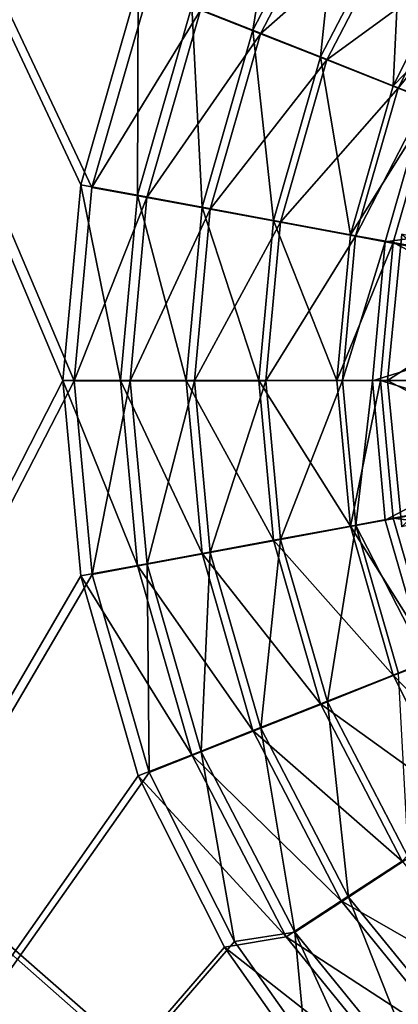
# Model space of a CAD drawing. Header units: metres. Extents: x -904 to 0, y -908 to 0.
# Tile 21 of 161: x -601 to -551, y -577 to -446. Entities that reach past the tile are written whole.
import ezdxf

# ---------------------------------------------------------------- set-up
doc = ezdxf.new("R2010")
doc.units = ezdxf.units.M

msp = doc.modelspace()

# ---------------------------------------------------------------- linework, layer by layer
at = {"layer": 'top0123417'}
for points in [[(-552.002319, -494.003937, 2134.872803), (-550.080872, -474.494904, 2134.872803), (-527.391907, -494.003937, 2129.237793)], [(-550.080872, -474.494904, 2134.872803), (-552.002319, -494.003937, 2134.872803), (-550.080872, -474.494904, 2136.720459)], [(-552.002319, -494.003937, 2134.872803), (-552.002319, -494.003937, 2136.720459), (-550.080872, -474.494904, 2136.720459)], [(-529.761108, -479.614502, 2147.430908), (-550.080872, -474.494904, 2136.720459), (-552.002319, -494.003937, 2136.720459)], [(-529.761108, -479.614502, 2147.430908), (-552.002319, -494.003937, 2136.720459), (-531.081299, -494.003937, 2147.430908)], [(-550.080872, -513.513, 2134.872803), (-552.002319, -494.003937, 2134.872803), (-526.133301, -507.722046, 2129.237793)], [(-526.133301, -507.722046, 2129.237793), (-552.002319, -494.003937, 2134.872803), (-527.391907, -494.003937, 2129.237793)], [(-552.002319, -494.003937, 2134.872803), (-550.080872, -513.513, 2134.872803), (-552.002319, -494.003937, 2136.720459)], [(-550.080872, -513.513, 2134.872803), (-550.080872, -513.513, 2136.720459), (-552.002319, -494.003937, 2136.720459)], [(-552.002319, -494.003937, 2136.720459), (-550.080872, -513.513, 2136.720459), (-531.081299, -494.003937, 2147.430908)]]:
    msp.add_3dface(points, dxfattribs=at)
at = {"layer": 'top0123458'}
for points in [[(-845.314697, -356.196716, 116.153923), (-532.85614, -69.952972, 123.649483), (-452.00235, -701.143799, 107.12117)], [(-452.00235, -703.006531, 110.073418), (-466.087311, -71.13604, 126.61953), (-842.808655, -357.886719, 119.110703)], [(-844.886475, -445.980347, 113.802856), (-845.314697, -356.196716, 116.153923), (-452.00235, -701.143799, 107.12117)], [(-842.808655, -357.886719, 119.110703), (-842.345337, -447.27713, 116.769928), (-452.00235, -703.006531, 110.073418)], [(-464.463654, -702.286743, 107.09124), (-843.877563, -490.322754, 112.641716), (-844.886475, -445.980347, 113.802856)], [(-464.463654, -702.286743, 107.09124), (-844.886475, -445.980347, 113.802856), (-452.00235, -701.143799, 107.12117)], [(-842.345337, -447.27713, 116.769928), (-464.138885, -704.11969, 110.044273), (-452.00235, -703.006531, 110.073418)], [(-842.345337, -447.27713, 116.769928), (-841.302734, -493.934692, 115.548157), (-464.138885, -704.11969, 110.044273)], [(-842.35553, -534.305054, 111.489998), (-843.877563, -490.322754, 112.641716), (-464.463654, -702.286743, 107.09124)], [(-841.302734, -493.934692, 115.548157), (-839.851379, -536.933594, 114.422195), (-464.138885, -704.11969, 110.044273)], [(-840.328796, -577.997498, 110.345871), (-842.35553, -534.305054, 111.489998), (-477.209106, -705.950073, 106.995316)], [(-477.209106, -705.950073, 106.995316), (-842.35553, -534.305054, 111.489998), (-464.463654, -702.286743, 107.09124)], [(-464.138885, -704.11969, 110.044273), (-839.851379, -536.933594, 114.422195), (-476.552124, -707.6875, 109.950844)], [(-839.851379, -536.933594, 114.422195), (-837.556519, -587.110596, 113.108261), (-476.552124, -707.6875, 109.950844)]]:
    msp.add_3dface(points, dxfattribs=at)
at = {"layer": 'top0123459'}
for points in [[(-720.775391, -740.804871, 2170), (-593.718872, -494.047516, 2170), (-720.775391, -194.321701, 2170)], [(-593.718872, -494.047516, 2170), (-591.366638, -468.290619, 2170), (-720.775391, -194.321701, 2170)], [(-720.775391, -194.321701, 2170), (-591.366638, -468.290619, 2170), (-583.793396, -441.901245, 2170)], [(-585.196655, -441.274872, 2167.144043), (-592.862488, -467.936584, 2167.144043), (-720.775391, -195.267593, 2167.144043)], [(-592.862488, -467.936584, 2167.144043), (-595.25415, -494.003937, 2167.144043), (-720.775391, -195.267593, 2167.144043)], [(-720.775391, -195.267593, 2167.144043), (-595.25415, -494.003937, 2167.144043), (-720.775391, -740.003967, 2167.144043)], [(-569.913086, -447.324158, 2150.335449), (-578.063354, -444.097534, 2158.309082), (-565.482483, -419.813049, 2158.309082)], [(-558.14563, -424.609741, 2150.335449), (-569.913086, -447.324158, 2150.335449), (-565.482483, -419.813049, 2158.309082)], [(-568.910645, -447.783844, 2153.199219), (-557.250244, -425.252747, 2153.199219), (-576.886719, -444.630493, 2161.19458)], [(-560.904236, -450.890686, 2143.397461), (-569.913086, -447.324158, 2150.335449), (-558.14563, -424.609741, 2150.335449)], [(-549.280823, -430.458618, 2146.241455), (-557.250244, -425.252747, 2153.199219), (-568.910645, -447.783844, 2153.199219)], [(-550.035828, -429.911743, 2143.397461), (-560.904236, -450.890686, 2143.397461), (-558.14563, -424.609741, 2150.335449)], [(-560.058289, -451.283661, 2146.241455), (-549.280823, -430.458618, 2146.241455), (-568.910645, -447.783844, 2153.199219)], [(-551.231201, -454.721161, 2137.627441), (-560.904236, -450.890686, 2143.397461), (-550.035828, -429.911743, 2143.397461)], [(-542.075439, -438.122986, 2140.483643), (-549.280823, -430.458618, 2146.241455), (-560.058289, -451.283661, 2146.241455)], [(-542.674988, -437.719208, 2137.627441), (-551.231201, -454.721161, 2137.627441), (-550.035828, -429.911743, 2143.397461)], [(-550.577698, -455.032837, 2140.483643), (-542.075439, -438.122986, 2140.483643), (-560.058289, -451.283661, 2146.241455)], [(-551.231201, -454.721161, 2137.627441), (-542.674988, -437.719208, 2137.627441), (-537.734192, -440.78418, 2137.627441)], [(-542.075439, -438.122986, 2140.483643), (-550.577698, -455.032837, 2140.483643), (-538.67981, -440.237183, 2140.483643)], [(-551.231201, -454.721161, 2137.627441), (-537.734192, -440.78418, 2137.627441), (-545.825134, -456.861298, 2137.627441)], [(-538.67981, -440.237183, 2140.483643), (-550.577698, -455.032837, 2140.483643), (-546.862915, -456.516327, 2140.483643)], [(-585.319214, -469.333313, 2158.309082), (-592.862488, -467.936584, 2167.144043), (-585.196655, -441.274872, 2167.144043)], [(-583.793396, -441.901245, 2170), (-591.366638, -468.290619, 2170), (-576.886719, -444.630493, 2161.19458)], [(-578.063354, -444.097534, 2158.309082), (-585.319214, -469.333313, 2158.309082), (-585.196655, -441.274872, 2167.144043)], [(-576.886719, -444.630493, 2161.19458), (-591.366638, -468.290619, 2170), (-584.06366, -469.638885, 2161.19458)], [(-576.699829, -470.928375, 2150.335449), (-585.319214, -469.333313, 2158.309082), (-578.063354, -444.097534, 2158.309082)], [(-568.910645, -447.783844, 2153.199219), (-576.886719, -444.630493, 2161.19458), (-584.06366, -469.638885, 2161.19458)], [(-569.913086, -447.324158, 2150.335449), (-576.699829, -470.928375, 2150.335449), (-578.063354, -444.097534, 2158.309082)], [(-567.172424, -472.691437, 2143.397461), (-576.699829, -470.928375, 2150.335449), (-569.913086, -447.324158, 2150.335449)], [(-560.904236, -450.890686, 2143.397461), (-567.172424, -472.691437, 2143.397461), (-569.913086, -447.324158, 2150.335449)], [(-575.629211, -471.195007, 2153.199219), (-568.910645, -447.783844, 2153.199219), (-584.06366, -469.638885, 2161.19458)], [(-560.058289, -451.283661, 2146.241455), (-568.910645, -447.783844, 2153.199219), (-575.629211, -471.195007, 2153.199219)], [(-566.268127, -472.922119, 2146.241455), (-560.058289, -451.283661, 2146.241455), (-575.629211, -471.195007, 2153.199219)], [(-556.942139, -474.583923, 2137.627441), (-567.172424, -472.691437, 2143.397461), (-560.904236, -450.890686, 2143.397461)], [(-550.577698, -455.032837, 2140.483643), (-560.058289, -451.283661, 2146.241455), (-566.268127, -472.922119, 2146.241455)], [(-551.231201, -454.721161, 2137.627441), (-556.942139, -474.583923, 2137.627441), (-560.904236, -450.890686, 2143.397461)], [(-556.242188, -474.77121, 2140.483643), (-550.577698, -455.032837, 2140.483643), (-566.268127, -472.922119, 2146.241455)], [(-556.942139, -474.583923, 2137.627441), (-551.231201, -454.721161, 2137.627441), (-545.825134, -456.861298, 2137.627441)], [(-550.577698, -455.032837, 2140.483643), (-556.242188, -474.77121, 2140.483643), (-546.862915, -456.516327, 2140.483643)], [(-546.862915, -456.516327, 2140.483643), (-556.242188, -474.77121, 2140.483643), (-552.311462, -475.512665, 2140.483643)], [(-546.862915, -456.516327, 2140.483643), (-552.311462, -475.512665, 2140.483643), (-512.499023, -470.096466, 2170)], [(-556.942139, -474.583923, 2137.627441), (-545.825134, -456.861298, 2137.627441), (-551.224976, -475.641937, 2137.627441)], [(-514.891907, -482.365692, 2167.144043), (-551.224976, -475.641937, 2137.627441), (-545.825134, -456.861298, 2137.627441)], [(-587.582703, -494.003937, 2158.309082), (-595.25415, -494.003937, 2167.144043), (-592.862488, -467.936584, 2167.144043)], [(-591.366638, -468.290619, 2170), (-593.718872, -494.047516, 2170), (-584.06366, -469.638885, 2161.19458)], [(-585.319214, -469.333313, 2158.309082), (-587.582703, -494.003937, 2158.309082), (-592.862488, -467.936584, 2167.144043)], [(-584.06366, -469.638885, 2161.19458), (-593.718872, -494.047516, 2170), (-586.29248, -494.083862, 2161.19458)], [(-578.816956, -494.003937, 2150.335449), (-587.582703, -494.003937, 2158.309082), (-585.319214, -469.333313, 2158.309082)], [(-575.629211, -471.195007, 2153.199219), (-584.06366, -469.638885, 2161.19458), (-586.29248, -494.083862, 2161.19458)], [(-576.699829, -470.928375, 2150.335449), (-578.816956, -494.003937, 2150.335449), (-585.319214, -469.333313, 2158.309082)], [(-577.715698, -494.078766, 2153.199219), (-575.629211, -471.195007, 2153.199219), (-586.29248, -494.083862, 2161.19458)], [(-569.127808, -494.003937, 2143.397461), (-578.816956, -494.003937, 2150.335449), (-576.699829, -470.928375, 2150.335449)], [(-566.268127, -472.922119, 2146.241455), (-575.629211, -471.195007, 2153.199219), (-577.715698, -494.078766, 2153.199219)], [(-567.172424, -472.691437, 2143.397461), (-569.127808, -494.003937, 2143.397461), (-576.699829, -470.928375, 2150.335449)], [(-552.311462, -475.512665, 2140.483643), (-515.973816, -482.211273, 2170), (-512.499023, -470.096466, 2170)], [(-568.196594, -494.07309, 2146.241455), (-566.268127, -472.922119, 2146.241455), (-577.715698, -494.078766, 2153.199219)], [(-558.723938, -494.003937, 2137.627441), (-569.127808, -494.003937, 2143.397461), (-567.172424, -472.691437, 2143.397461)], [(-556.242188, -474.77121, 2140.483643), (-566.268127, -472.922119, 2146.241455), (-568.196594, -494.07309, 2146.241455)], [(-556.942139, -474.583923, 2137.627441), (-558.723938, -494.003937, 2137.627441), (-567.172424, -472.691437, 2143.397461)], [(-558.001587, -494.036621, 2140.483643), (-556.242188, -474.77121, 2140.483643), (-568.196594, -494.07309, 2146.241455)], [(-558.723938, -494.003937, 2137.627441), (-556.942139, -474.583923, 2137.627441), (-551.224976, -475.641937, 2137.627441)], [(-556.242188, -474.77121, 2140.483643), (-558.001587, -494.036621, 2140.483643), (-552.311462, -475.512665, 2140.483643)], [(-558.723938, -494.003937, 2137.627441), (-551.224976, -475.641937, 2137.627441), (-552.909729, -494.003937, 2137.627441)], [(-552.311462, -475.512665, 2140.483643), (-558.001587, -494.036621, 2140.483643), (-554.001587, -494.044556, 2140.483643)], [(-552.311462, -475.512665, 2140.483643), (-554.001587, -494.044556, 2140.483643), (-515.973816, -482.211273, 2170)], [(-515.959717, -494.003937, 2167.144043), (-552.909729, -494.003937, 2137.627441), (-551.224976, -475.641937, 2137.627441)], [(-514.891907, -482.365692, 2167.144043), (-515.959717, -494.003937, 2167.144043), (-551.224976, -475.641937, 2137.627441)], [(-554.001587, -494.044556, 2140.483643), (-517.051636, -494.029999, 2170), (-515.973816, -482.211273, 2170)], [(-595.25415, -494.003937, 2167.144043), (-592.862488, -520.071289, 2167.144043), (-720.775391, -740.003967, 2167.144043)], [(-591.335938, -519.883057, 2170), (-593.718872, -494.047516, 2170), (-720.775391, -740.804871, 2170)], [(-587.582703, -494.003937, 2158.309082), (-585.319214, -518.674561, 2158.309082), (-595.25415, -494.003937, 2167.144043)], [(-585.319214, -518.674561, 2158.309082), (-592.862488, -520.071289, 2167.144043), (-595.25415, -494.003937, 2167.144043)], [(-593.718872, -494.047516, 2170), (-591.335938, -519.883057, 2170), (-586.29248, -494.083862, 2161.19458)], [(-586.29248, -494.083862, 2161.19458), (-591.335938, -519.883057, 2170), (-584.034546, -518.526184, 2161.19458)], [(-578.816956, -494.003937, 2150.335449), (-576.699829, -517.079529, 2150.335449), (-587.582703, -494.003937, 2158.309082)], [(-576.699829, -517.079529, 2150.335449), (-585.319214, -518.674561, 2158.309082), (-587.582703, -494.003937, 2158.309082)], [(-577.715698, -494.078766, 2153.199219), (-586.29248, -494.083862, 2161.19458), (-584.034546, -518.526184, 2161.19458)], [(-575.60199, -516.960022, 2153.199219), (-577.715698, -494.078766, 2153.199219), (-584.034546, -518.526184, 2161.19458)], [(-569.127808, -494.003937, 2143.397461), (-567.172424, -515.316467, 2143.397461), (-578.816956, -494.003937, 2150.335449)], [(-567.172424, -515.316467, 2143.397461), (-576.699829, -517.079529, 2150.335449), (-578.816956, -494.003937, 2150.335449)], [(-568.196594, -494.07309, 2146.241455), (-577.715698, -494.078766, 2153.199219), (-575.60199, -516.960022, 2153.199219)], [(-566.24292, -515.221741, 2146.241455), (-568.196594, -494.07309, 2146.241455), (-575.60199, -516.960022, 2153.199219)], [(-558.723938, -494.003937, 2137.627441), (-556.942139, -513.42395, 2137.627441), (-569.127808, -494.003937, 2143.397461)], [(-556.942139, -513.42395, 2137.627441), (-567.172424, -515.316467, 2143.397461), (-569.127808, -494.003937, 2143.397461)], [(-558.001587, -494.036621, 2140.483643), (-568.196594, -494.07309, 2146.241455), (-566.24292, -515.221741, 2146.241455)], [(-556.219238, -513.360657, 2140.483643), (-558.001587, -494.036621, 2140.483643), (-566.24292, -515.221741, 2146.241455)], [(-556.942139, -513.42395, 2137.627441), (-558.723938, -494.003937, 2137.627441), (-552.909729, -494.003937, 2137.627441)], [(-558.001587, -494.036621, 2140.483643), (-556.219238, -513.360657, 2140.483643), (-554.001587, -494.044556, 2140.483643)], [(-556.942139, -513.42395, 2137.627441), (-552.909729, -494.003937, 2137.627441), (-551.224976, -512.365967, 2137.627441)], [(-554.001587, -494.044556, 2140.483643), (-556.219238, -513.360657, 2140.483643), (-552.282959, -512.649353, 2140.483643)], [(-554.001587, -494.044556, 2140.483643), (-552.282959, -512.649353, 2140.483643), (-517.051636, -494.029999, 2170)], [(-515.959717, -494.003937, 2167.144043), (-514.891907, -505.642212, 2167.144043), (-552.909729, -494.003937, 2137.627441)], [(-514.891907, -505.642212, 2167.144043), (-551.224976, -512.365967, 2137.627441), (-552.909729, -494.003937, 2137.627441)], [(-552.282959, -512.649353, 2140.483643), (-515.955566, -505.894928, 2170), (-517.051636, -494.029999, 2170)], [(-552.282959, -512.649353, 2140.483643), (-546.805176, -531.63739, 2140.483643), (-515.955566, -505.894928, 2170)], [(-514.891907, -505.642212, 2167.144043), (-511.469391, -517.545776, 2167.144043), (-551.224976, -512.365967, 2137.627441)], [(-545.825134, -531.146606, 2137.627441), (-556.942139, -513.42395, 2137.627441), (-551.224976, -512.365967, 2137.627441)], [(-556.219238, -513.360657, 2140.483643), (-546.805176, -531.63739, 2140.483643), (-552.282959, -512.649353, 2140.483643)], [(-511.469391, -517.545776, 2167.144043), (-545.825134, -531.146606, 2137.627441), (-551.224976, -512.365967, 2137.627441)], [(-556.942139, -513.42395, 2137.627441), (-551.231201, -533.286743, 2137.627441), (-567.172424, -515.316467, 2143.397461)], [(-556.219238, -513.360657, 2140.483643), (-566.24292, -515.221741, 2146.241455), (-560.007385, -536.852844, 2146.241455)], [(-550.53125, -533.092346, 2140.483643), (-556.219238, -513.360657, 2140.483643), (-560.007385, -536.852844, 2146.241455)], [(-551.231201, -533.286743, 2137.627441), (-556.942139, -513.42395, 2137.627441), (-545.825134, -531.146606, 2137.627441)], [(-556.219238, -513.360657, 2140.483643), (-550.53125, -533.092346, 2140.483643), (-546.805176, -531.63739, 2140.483643)], [(-567.172424, -515.316467, 2143.397461), (-560.904236, -537.117188, 2143.397461), (-576.699829, -517.079529, 2150.335449)], [(-566.24292, -515.221741, 2146.241455), (-575.60199, -516.960022, 2153.199219), (-568.85553, -540.363159, 2153.199219)], [(-560.007385, -536.852844, 2146.241455), (-566.24292, -515.221741, 2146.241455), (-568.85553, -540.363159, 2153.199219)], [(-551.231201, -533.286743, 2137.627441), (-560.904236, -537.117188, 2143.397461), (-567.172424, -515.316467, 2143.397461)], [(-576.699829, -517.079529, 2150.335449), (-569.913086, -540.683716, 2150.335449), (-585.319214, -518.674561, 2158.309082)], [(-575.60199, -516.960022, 2153.199219), (-584.034546, -518.526184, 2161.19458), (-576.82782, -543.526001, 2161.19458)], [(-568.85553, -540.363159, 2153.199219), (-575.60199, -516.960022, 2153.199219), (-576.82782, -543.526001, 2161.19458)], [(-560.904236, -537.117188, 2143.397461), (-569.913086, -540.683716, 2150.335449), (-576.699829, -517.079529, 2150.335449)], [(-585.319214, -518.674561, 2158.309082), (-578.063354, -543.910339, 2158.309082), (-592.862488, -520.071289, 2167.144043)], [(-591.335938, -519.883057, 2170), (-583.731323, -546.26355, 2170), (-584.034546, -518.526184, 2161.19458)], [(-569.913086, -540.683716, 2150.335449), (-578.063354, -543.910339, 2158.309082), (-585.319214, -518.674561, 2158.309082)], [(-584.034546, -518.526184, 2161.19458), (-583.731323, -546.26355, 2170), (-576.82782, -543.526001, 2161.19458)], [(-583.731323, -546.26355, 2170), (-591.335938, -519.883057, 2170), (-720.775391, -740.804871, 2170)], [(-720.775391, -740.003967, 2167.144043), (-592.862488, -520.071289, 2167.144043), (-585.196655, -546.733032, 2167.144043)], [(-578.063354, -543.910339, 2158.309082), (-585.196655, -546.733032, 2167.144043), (-592.862488, -520.071289, 2167.144043)], [(-537.734192, -547.223694, 2137.627441), (-551.231201, -533.286743, 2137.627441), (-545.825134, -531.146606, 2137.627441)], [(-551.231201, -533.286743, 2137.627441), (-542.674988, -550.288696, 2137.627441), (-560.904236, -537.117188, 2143.397461)], [(-550.53125, -533.092346, 2140.483643), (-560.007385, -536.852844, 2146.241455), (-549.205139, -557.664978, 2146.241455)], [(-542.674988, -550.288696, 2137.627441), (-551.231201, -533.286743, 2137.627441), (-537.734192, -547.223694, 2137.627441)], [(-560.007385, -536.852844, 2146.241455), (-568.85553, -540.363159, 2153.199219), (-557.168335, -562.880371, 2153.199219)], [(-549.205139, -557.664978, 2146.241455), (-560.007385, -536.852844, 2146.241455), (-557.168335, -562.880371, 2153.199219)], [(-560.904236, -537.117188, 2143.397461), (-550.035828, -558.09613, 2143.397461), (-569.913086, -540.683716, 2150.335449)], [(-542.674988, -550.288696, 2137.627441), (-550.035828, -558.09613, 2143.397461), (-560.904236, -537.117188, 2143.397461)], [(-569.913086, -540.683716, 2150.335449), (-558.14563, -563.398132, 2150.335449), (-578.063354, -543.910339, 2158.309082)], [(-568.85553, -540.363159, 2153.199219), (-576.82782, -543.526001, 2161.19458), (-564.343262, -567.579407, 2161.19458)], [(-550.035828, -558.09613, 2143.397461), (-558.14563, -563.398132, 2150.335449), (-569.913086, -540.683716, 2150.335449)], [(-557.168335, -562.880371, 2153.199219), (-568.85553, -540.363159, 2153.199219), (-564.343262, -567.579407, 2161.19458)], [(-578.063354, -543.910339, 2158.309082), (-565.482483, -568.194824, 2158.309082), (-585.196655, -546.733032, 2167.144043)], [(-583.731323, -546.26355, 2170), (-572.372559, -568.801025, 2170), (-576.82782, -543.526001, 2161.19458)], [(-558.14563, -563.398132, 2150.335449), (-565.482483, -568.194824, 2158.309082), (-578.063354, -543.910339, 2158.309082)], [(-576.82782, -543.526001, 2161.19458), (-572.372559, -568.801025, 2170), (-564.343262, -567.579407, 2161.19458)], [(-720.775391, -740.804871, 2170), (-572.372559, -568.801025, 2170), (-583.731323, -546.26355, 2170)], [(-585.196655, -546.733032, 2167.144043), (-573.717346, -569.545532, 2167.144043), (-720.775391, -740.003967, 2167.144043)], [(-565.482483, -568.194824, 2158.309082), (-573.717346, -569.545532, 2167.144043), (-585.196655, -546.733032, 2167.144043)], [(-549.205139, -557.664978, 2146.241455), (-557.168335, -562.880371, 2153.199219), (-540.815735, -582.976013, 2153.199219)], [(-550.035828, -558.09613, 2143.397461), (-534.822571, -576.824158, 2143.397461), (-558.14563, -563.398132, 2150.335449)], [(-557.168335, -562.880371, 2153.199219), (-564.343262, -567.579407, 2161.19458), (-546.875, -589.046143, 2161.19458)], [(-540.815735, -582.976013, 2153.199219), (-557.168335, -562.880371, 2153.199219), (-546.875, -589.046143, 2161.19458)], [(-558.14563, -563.398132, 2150.335449), (-541.673828, -583.675415, 2150.335449), (-565.482483, -568.194824, 2158.309082)], [(-534.822571, -576.824158, 2143.397461), (-541.673828, -583.675415, 2150.335449), (-558.14563, -563.398132, 2150.335449)], [(-565.482483, -568.194824, 2158.309082), (-547.872131, -589.873718, 2158.309082), (-573.717346, -569.545532, 2167.144043)], [(-572.372559, -568.801025, 2170), (-562.981934, -582.135193, 2170), (-564.343262, -567.579407, 2161.19458)], [(-541.673828, -583.675415, 2150.335449), (-547.872131, -589.873718, 2158.309082), (-565.482483, -568.194824, 2158.309082)], [(-564.343262, -567.579407, 2161.19458), (-562.981934, -582.135193, 2170), (-552.121521, -594.302185, 2170)], [(-564.343262, -567.579407, 2161.19458), (-552.121521, -594.302185, 2170), (-546.875, -589.046143, 2161.19458)], [(-562.981934, -582.135193, 2170), (-572.372559, -568.801025, 2170), (-720.775391, -740.804871, 2170)], [(-573.717346, -569.545532, 2167.144043), (-564.248047, -583.009521, 2167.144043), (-720.775391, -740.003967, 2167.144043)], [(-547.872131, -589.873718, 2158.309082), (-564.248047, -583.009521, 2167.144043), (-573.717346, -569.545532, 2167.144043)]]:
    msp.add_3dface(points, dxfattribs=at)

doc.saveas('drawing.dxf')
